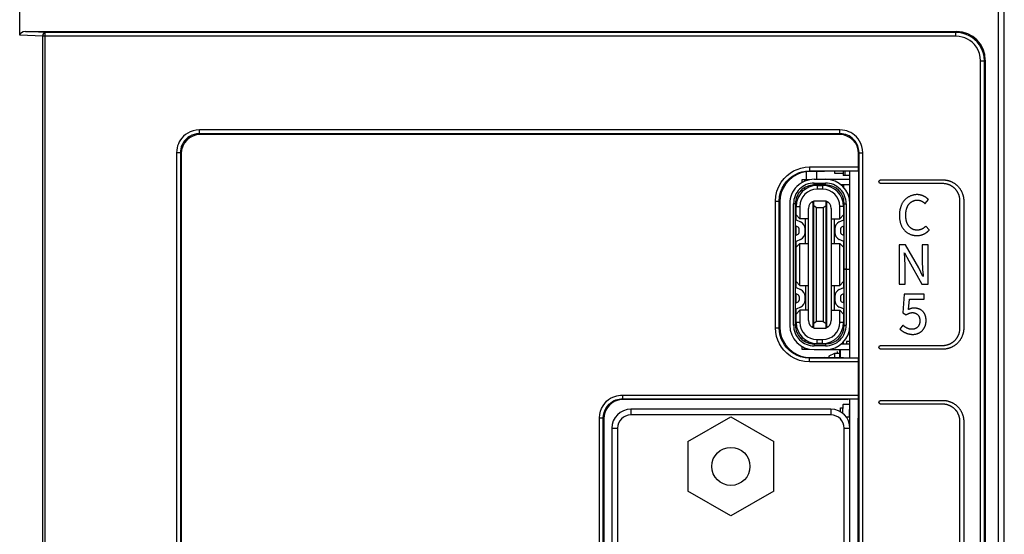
# Model space of a CAD drawing. Header units: millimetres. Extents: x -245 to 2192, y -983 to -162.
# Tile 33 of 49: x 1403 to 1455, y -440 to -413. Entities that reach past the tile are written whole.
import ezdxf

# ---------------------------------------------------------------- set-up
doc = ezdxf.new("R2010")
doc.units = ezdxf.units.MM
doc.header["$LTSCALE"] = 30.734
doc.layers.get('0').update_dxf_attribs({"linetype": 'CONTINUOUS'})

msp = doc.modelspace()

# ---------------------------------------------------------------- linework, layer by layer
at = {"color": 7, "linetype": 'Continuous'}
for p, q in [((1454.595, -551.353), (1454.595, -381.353)), ((1454.895, -551.053), (1454.895, -381.653)), ((1403.219, -413.496), (1403.219, -411.861)), ((1404.564, -413.346), (1403.53, -413.303)), ((1403.53, -413.303), (1452.397, -413.303)), ((1404.564, -514.388), (1404.564, -413.346)), ((1452.355, -413.346), (1404.564, -413.346)), ((1452.355, -413.346), (1452.397, -413.303)), ((1452.355, -413.546), (1452.355, -413.346)), ((1404.441, -413.546), (1403.219, -413.496)), ((1404.441, -514.388), (1404.441, -413.546)), ((1452.355, -413.546), (1404.441, -413.546)), ((1453.653, -550.569), (1453.653, -414.844)), ((1453.653, -414.844), (1453.853, -414.844)), ((1453.853, -414.844), (1453.895, -414.801)), ((1453.853, -550.564), (1453.853, -414.844)), ((1453.895, -414.801), (1453.895, -550.612)), ((1412.651, -418.661), (1412.651, -418.461)), ((1446.27, -418.461), (1412.651, -418.461)), ((1446.27, -418.661), (1446.27, -418.461)), ((1412.651, -418.661), (1412.694, -418.703)), ((1446.27, -418.661), (1412.651, -418.661)), ((1446.248, -418.703), (1412.694, -418.703)), ((1446.27, -418.661), (1446.248, -418.703)), ((1411.453, -419.66), (1411.453, -550.569)), ((1411.653, -419.66), (1411.453, -419.66)), ((1411.653, -419.66), (1411.653, -550.564)), ((1411.653, -419.66), (1411.695, -419.702)), ((1411.695, -419.702), (1411.695, -550.612)), ((1447.269, -419.661), (1447.247, -419.703)), ((1447.247, -420.407), (1447.247, -419.703)), ((1447.269, -525.273), (1447.269, -419.661)), ((1447.269, -419.661), (1447.468, -419.661)), ((1447.468, -525.273), (1447.468, -419.661)), ((1444.679, -420.407), (1444.679, -420.607)), ((1444.679, -420.407), (1447.247, -420.407)), ((1444.679, -420.607), (1447.242, -420.607)), ((1444.712, -420.639), (1444.679, -420.607)), ((1445.461, -420.639), (1444.712, -420.639)), ((1445.045, -420.639), (1445.045, -421.052)), ((1445.461, -420.639), (1445.461, -420.615)), ((1445.995, -420.744), (1445.995, -420.615)), ((1446.445, -420.615), (1446.445, -420.848)), ((1446.545, -420.848), (1446.545, -420.615)), ((1446.795, -425.772), (1446.795, -420.615)), ((1447.234, -420.614), (1447.234, -430.429)), ((1444.27, -421.077), (1444.27, -421.231)), ((1444.663, -421.077), (1444.27, -421.077)), ((1444.42, -421.152), (1444.42, -421.077)), ((1444.495, -420.657), (1444.495, -421.077)), ((1444.915, -421.052), (1446.795, -421.052)), ((1446.445, -420.744), (1445.995, -420.744)), ((1446.795, -420.848), (1446.445, -420.848)), ((1448.417, -421.078), (1451.667, -421.078)), ((1444.27, -421.588), (1444.27, -421.722)), ((1444.42, -421.59), (1444.42, -421.491)), ((1444.915, -421.352), (1444.915, -421.252)), ((1444.915, -421.252), (1445.515, -421.252)), ((1445.515, -421.352), (1444.915, -421.352)), ((1445.07, -421.377), (1445.07, -421.577)), ((1445.07, -421.377), (1445.36, -421.377)), ((1445.36, -421.577), (1445.07, -421.577)), ((1445.36, -421.377), (1445.36, -421.577)), ((1445.515, -421.352), (1445.515, -421.252)), ((1445.715, -421.377), (1445.515, -421.377)), ((1446.795, -421.352), (1446.332, -421.352)), ((1446.367, -421.377), (1446.46, -421.377)), ((1446.46, -421.377), (1446.46, -421.469)), ((1451.667, -421.278), (1448.417, -421.278)), ((1444.89, -428.867), (1444.89, -422.177)), ((1444.89, -422.177), (1445.54, -422.177)), ((1445.54, -428.867), (1445.54, -422.177)), ((1446.77, -421.922), (1446.728, -421.922)), ((1446.77, -421.922), (1446.77, -422.08)), ((1450.738, -422.328), (1450.915, -422.119)), ((1452.567, -428.869), (1452.567, -422.178)), ((1452.767, -422.178), (1452.767, -428.869)), ((1442.88, -428.838), (1442.88, -422.206)), ((1442.88, -422.206), (1443.08, -422.206)), ((1443.08, -428.838), (1443.08, -422.206)), ((1443.113, -422.239), (1443.08, -422.206)), ((1443.113, -422.239), (1443.113, -428.805)), ((1443.635, -422.332), (1443.635, -428.712)), ((1443.835, -428.712), (1443.835, -422.332)), ((1443.935, -422.332), (1443.835, -422.332)), ((1443.935, -428.712), (1443.935, -422.332)), ((1443.97, -422.522), (1443.935, -422.522)), ((1443.97, -423.185), (1443.97, -422.477)), ((1443.97, -422.477), (1444.17, -422.477)), ((1444.17, -422.477), (1444.17, -423.122)), ((1444.615, -428.467), (1444.615, -422.577)), ((1444.865, -422.302), (1444.802, -422.239)), ((1444.865, -428.742), (1444.865, -422.302)), ((1444.89, -422.642), (1444.865, -422.642)), ((1444.89, -422.427), (1445.04, -422.527)), ((1445.04, -428.517), (1445.04, -422.527)), ((1445.04, -422.527), (1445.39, -422.527)), ((1445.39, -422.527), (1445.54, -422.427)), ((1445.39, -422.527), (1445.39, -428.517)), ((1445.54, -422.642), (1445.565, -422.642)), ((1445.628, -422.239), (1445.565, -422.302)), ((1445.565, -422.302), (1445.565, -428.742)), ((1445.815, -422.577), (1445.815, -428.467)), ((1446.26, -423.122), (1446.26, -422.477)), ((1446.46, -422.477), (1446.26, -422.477)), ((1446.46, -422.477), (1446.46, -423.185)), ((1446.495, -425.767), (1446.495, -422.332)), ((1446.495, -422.332), (1446.595, -422.332)), ((1446.595, -422.332), (1446.595, -425.767)), ((1443.935, -422.822), (1443.97, -422.822)), ((1443.965, -423.185), (1444.198, -423.289)), ((1444.17, -423.122), (1443.97, -422.922)), ((1444.615, -423.122), (1444.17, -423.122)), ((1444.465, -424.422), (1444.465, -423.122)), ((1444.89, -422.902), (1444.865, -422.902)), ((1445.54, -422.902), (1445.565, -422.902)), ((1445.815, -423.122), (1446.26, -423.122)), ((1445.965, -423.122), (1445.965, -424.422)), ((1446.233, -423.289), (1446.465, -423.185)), ((1446.26, -423.122), (1446.46, -422.922)), ((1444.076, -423.563), (1443.935, -423.5)), ((1443.97, -423.994), (1443.97, -423.5)), ((1444.135, -423.84), (1444.135, -423.654)), ((1444.435, -423.84), (1444.435, -423.654)), ((1445.995, -423.654), (1445.995, -423.84)), ((1446.295, -423.654), (1446.295, -423.84)), ((1446.495, -423.5), (1446.354, -423.563)), ((1446.46, -423.5), (1446.46, -423.994)), ((1450.958, -423.711), (1450.783, -423.505)), ((1443.935, -423.994), (1444.076, -423.931)), ((1444.198, -424.205), (1443.965, -424.309)), ((1444.89, -424.142), (1444.865, -424.142)), ((1445.565, -424.142), (1445.54, -424.142)), ((1446.465, -424.309), (1446.233, -424.205)), ((1446.354, -423.931), (1446.495, -423.994)), ((1443.97, -426.736), (1443.97, -424.309)), ((1443.97, -424.622), (1444.17, -424.422)), ((1444.17, -426.622), (1444.17, -424.422)), ((1444.17, -424.422), (1444.615, -424.422)), ((1444.89, -424.402), (1444.865, -424.402)), ((1444.89, -424.642), (1444.865, -424.642)), ((1445.54, -424.402), (1445.565, -424.402)), ((1445.54, -424.642), (1445.565, -424.642)), ((1445.815, -424.422), (1446.26, -424.422)), ((1446.26, -426.622), (1446.26, -424.422)), ((1446.26, -424.422), (1446.46, -424.622)), ((1446.46, -424.309), (1446.46, -426.734)), ((1446.46, -424.772), (1446.495, -424.772)), ((1449.377, -424.487), (1449.377, -426.564)), ((1449.713, -424.487), (1449.377, -424.487)), ((1450.402, -425.706), (1449.713, -424.487)), ((1450.591, -424.487), (1450.591, -425.455)), ((1450.901, -424.487), (1450.591, -424.487)), ((1450.901, -426.564), (1450.901, -424.487)), ((1444.89, -424.902), (1444.865, -424.902)), ((1444.89, -425.142), (1444.865, -425.142)), ((1445.54, -424.902), (1445.565, -424.902)), ((1445.54, -425.142), (1445.565, -425.142)), ((1446.495, -425.072), (1446.46, -425.072)), ((1449.649, -424.944), (1449.645, -424.904)), ((1449.669, -425.184), (1449.649, -424.944)), ((1449.66, -424.904), (1449.877, -425.339)), ((1444.89, -425.402), (1444.865, -425.402)), ((1444.89, -425.642), (1444.865, -425.642)), ((1445.54, -425.402), (1445.565, -425.402)), ((1445.54, -425.642), (1445.565, -425.642)), ((1446.495, -425.767), (1446.795, -425.767)), ((1446.495, -428.712), (1446.495, -425.777)), ((1446.595, -425.777), (1446.495, -425.777)), ((1446.595, -425.777), (1446.595, -428.712)), ((1446.795, -430.429), (1446.795, -425.777)), ((1449.688, -426.564), (1449.688, -425.584)), ((1449.877, -425.339), (1450.565, -426.564)), ((1450.619, -426.146), (1450.402, -425.706)), ((1444.89, -425.902), (1444.865, -425.902)), ((1444.865, -426.142), (1444.89, -426.142)), ((1445.54, -425.902), (1445.565, -425.902)), ((1445.54, -426.142), (1445.565, -426.142)), ((1446.46, -425.972), (1446.495, -425.972)), ((1446.46, -426.272), (1446.495, -426.272)), ((1450.613, -425.902), (1450.63, -426.105)), ((1450.63, -426.105), (1450.633, -426.146)), ((1443.965, -426.736), (1444.198, -426.84)), ((1443.97, -426.422), (1444.17, -426.622)), ((1444.17, -426.622), (1444.615, -426.622)), ((1444.465, -426.622), (1444.465, -427.922)), ((1444.865, -426.402), (1444.89, -426.402)), ((1444.865, -426.642), (1444.89, -426.642)), ((1445.54, -426.402), (1445.565, -426.402)), ((1445.54, -426.642), (1445.565, -426.642)), ((1445.815, -426.622), (1446.26, -426.622)), ((1445.965, -426.622), (1445.965, -427.922)), ((1446.233, -426.838), (1446.465, -426.734)), ((1446.46, -426.422), (1446.26, -426.622)), ((1449.377, -426.564), (1449.688, -426.564)), ((1450.565, -426.564), (1450.901, -426.564)), ((1444.076, -427.114), (1443.935, -427.051)), ((1443.97, -427.545), (1443.97, -427.051)), ((1444.135, -427.205), (1444.135, -427.391)), ((1444.435, -427.391), (1444.435, -427.205)), ((1444.865, -426.902), (1444.89, -426.902)), ((1445.54, -426.902), (1445.565, -426.902)), ((1445.995, -427.203), (1445.995, -427.389)), ((1446.295, -427.203), (1446.295, -427.389)), ((1446.495, -427.049), (1446.354, -427.112)), ((1446.46, -427.049), (1446.46, -427.543)), ((1449.64, -427.077), (1449.578, -428.062)), ((1450.692, -427.077), (1449.64, -427.077)), ((1449.874, -427.884), (1449.922, -427.35)), ((1449.922, -427.35), (1450.692, -427.35)), ((1450.692, -427.35), (1450.692, -427.077)), ((1443.935, -427.545), (1444.076, -427.482)), ((1444.198, -427.756), (1443.965, -427.86)), ((1443.97, -428.567), (1443.97, -427.86)), ((1446.465, -427.858), (1446.233, -427.754)), ((1446.354, -427.48), (1446.495, -427.543)), ((1446.46, -427.858), (1446.46, -428.567)), ((1443.97, -428.222), (1443.935, -428.222)), ((1443.97, -428.122), (1444.17, -427.922)), ((1444.17, -427.922), (1444.17, -428.567)), ((1444.615, -427.922), (1444.17, -427.922)), ((1444.865, -428.142), (1444.89, -428.142)), ((1445.54, -428.142), (1445.565, -428.142)), ((1445.815, -427.922), (1446.26, -427.922)), ((1446.26, -428.567), (1446.26, -427.922)), ((1446.26, -427.922), (1446.46, -428.122)), ((1449.578, -428.062), (1449.736, -428.166)), ((1442.88, -428.838), (1443.08, -428.838)), ((1443.113, -428.805), (1443.08, -428.838)), ((1443.935, -428.712), (1443.835, -428.712)), ((1443.97, -428.522), (1443.935, -428.522)), ((1444.17, -428.567), (1443.97, -428.567)), ((1444.865, -428.742), (1444.802, -428.805)), ((1444.865, -428.402), (1444.89, -428.402)), ((1445.04, -428.517), (1444.89, -428.617)), ((1444.89, -428.867), (1445.54, -428.867)), ((1445.39, -428.517), (1445.04, -428.517)), ((1445.39, -428.517), (1445.54, -428.617)), ((1445.54, -428.402), (1445.565, -428.402)), ((1445.565, -428.742), (1445.628, -428.805)), ((1446.46, -428.567), (1446.26, -428.567)), ((1446.495, -428.712), (1446.595, -428.712)), ((1449.566, -428.702), (1449.411, -428.914)), ((1444.27, -429.322), (1444.27, -429.444)), ((1446.728, -429.122), (1446.77, -429.122)), ((1446.77, -428.964), (1446.77, -429.122)), ((1444.27, -429.813), (1444.27, -429.967)), ((1444.42, -429.454), (1444.42, -429.553)), ((1444.42, -429.892), (1444.42, -429.967)), ((1444.915, -429.692), (1444.915, -429.792)), ((1444.915, -429.692), (1445.515, -429.692)), ((1445.515, -429.792), (1444.915, -429.792)), ((1445.07, -429.667), (1445.07, -429.467)), ((1445.07, -429.467), (1445.36, -429.467)), ((1445.36, -429.667), (1445.07, -429.667)), ((1445.36, -429.667), (1445.36, -429.467)), ((1445.515, -429.667), (1445.715, -429.667)), ((1445.515, -429.692), (1445.515, -429.792)), ((1446.332, -429.692), (1446.795, -429.692)), ((1446.46, -429.667), (1446.367, -429.667)), ((1446.46, -429.667), (1446.46, -429.575)), ((1446.618, -429.565), (1446.618, -429.667)), ((1446.795, -429.565), (1446.618, -429.565)), ((1448.417, -429.769), (1451.667, -429.769)), ((1444.27, -429.967), (1444.663, -429.967)), ((1444.712, -430.404), (1444.679, -430.437)), ((1444.679, -430.637), (1444.679, -430.437)), ((1447.242, -430.437), (1444.679, -430.437)), ((1444.712, -430.404), (1445.461, -430.404)), ((1444.915, -429.992), (1446.795, -429.992)), ((1446.46, -430.429), (1445.461, -430.404)), ((1445.985, -430.185), (1445.685, -430.335)), ((1445.685, -430.335), (1445.685, -430.41)), ((1445.985, -430.185), (1445.985, -430.418)), ((1446.245, -430.185), (1445.985, -430.185)), ((1446.118, -430.085), (1446.118, -430.185)), ((1446.245, -429.992), (1446.245, -430.424)), ((1446.295, -430.429), (1446.295, -429.992)), ((1451.667, -429.969), (1448.417, -429.969)), ((1447.247, -430.637), (1444.679, -430.637)), ((1447.247, -432.373), (1447.247, -430.637)), ((1434.85, -432.373), (1434.85, -432.573)), ((1434.85, -432.373), (1447.247, -432.373)), ((1434.85, -432.573), (1447.242, -432.573)), ((1434.882, -432.605), (1434.85, -432.573)), ((1446.673, -432.605), (1434.882, -432.605)), ((1446.42, -432.895), (1446.42, -433.075)), ((1446.775, -432.875), (1446.44, -432.875)), ((1446.673, -432.605), (1446.695, -432.593)), ((1447.221, -432.593), (1446.695, -432.593)), ((1446.795, -434.118), (1446.795, -432.593)), ((1447.242, -432.573), (1447.221, -432.593)), ((1447.221, -432.593), (1447.221, -433.593)), ((1448.417, -432.653), (1451.667, -432.653)), ((1451.667, -432.853), (1448.417, -432.853)), ((1435.295, -433.118), (1435.295, -433.418)), ((1445.795, -433.118), (1435.295, -433.118)), ((1445.795, -433.418), (1435.295, -433.418)), ((1438.293, -434.818), (1440.545, -433.518)), ((1440.545, -433.518), (1442.797, -434.818)), ((1445.795, -433.118), (1445.795, -433.418)), ((1446.295, -433.257), (1446.295, -433.048)), ((1446.295, -433.048), (1446.395, -433.048)), ((1446.395, -433.095), (1446.395, -433.323)), ((1446.593, -433.522), (1446.795, -433.522)), ((1446.77, -433.522), (1446.77, -433.125)), ((1433.65, -485.703), (1433.65, -433.573)), ((1433.65, -433.573), (1433.85, -433.573)), ((1433.85, -485.703), (1433.85, -433.573)), ((1433.883, -433.605), (1433.85, -433.573)), ((1433.883, -433.605), (1433.883, -485.671)), ((1447.208, -433.593), (1447.208, -486.67)), ((1447.221, -433.593), (1447.208, -433.593)), ((1452.567, -519.385), (1452.567, -433.753)), ((1452.767, -433.753), (1452.767, -519.385)), ((1434.295, -434.118), (1434.295, -485.158)), ((1434.295, -434.118), (1434.595, -434.118)), ((1434.595, -434.118), (1434.595, -485.158)), ((1446.495, -485.158), (1446.495, -434.118)), ((1446.495, -434.118), (1446.795, -434.118)), ((1446.795, -485.158), (1446.795, -434.118)), ((1438.293, -434.818), (1438.293, -437.418)), ((1442.797, -437.418), (1442.797, -434.818)), ((1440.545, -438.718), (1438.293, -437.418)), ((1442.797, -437.418), (1440.545, -438.718))]:
    msp.add_line(p, q, dxfattribs=at)
for points in [[(1404.441, -413.546), (1404.446, -413.496), (1404.458, -413.448), (1404.478, -413.408), (1404.503, -413.375), (1404.533, -413.355), (1404.564, -413.346)], [(1453.853, -414.844), (1453.835, -414.612), (1453.783, -414.392), (1453.701, -414.187), (1453.595, -414.004), (1453.473, -413.847), (1453.339, -413.715), (1453.201, -413.608), (1453.055, -413.52), (1452.901, -413.449), (1452.735, -413.395), (1452.552, -413.359), (1452.355, -413.346)], [(1453.653, -414.844), (1453.636, -414.641), (1453.593, -414.452), (1453.521, -414.275), (1453.43, -414.115), (1453.324, -413.98), (1453.208, -413.865), (1453.089, -413.772), (1452.962, -413.696), (1452.829, -413.634), (1452.685, -413.588), (1452.526, -413.559), (1452.355, -413.546)], [(1412.651, -418.461), (1412.477, -418.476), (1412.317, -418.509), (1412.17, -418.562), (1412.037, -418.63), (1411.92, -418.71), (1411.818, -418.798), (1411.731, -418.892), (1411.657, -418.99), (1411.597, -419.089), (1411.548, -419.191), (1411.509, -419.296), (1411.479, -419.408), (1411.461, -419.53), (1411.453, -419.66)], [(1447.468, -419.661), (1447.454, -419.486), (1447.42, -419.324), (1447.367, -419.177), (1447.298, -419.044), (1447.218, -418.927), (1447.129, -418.825), (1447.035, -418.738), (1446.937, -418.664), (1446.838, -418.604), (1446.737, -418.556), (1446.631, -418.517), (1446.52, -418.488), (1446.399, -418.469), (1446.27, -418.461)], [(1412.651, -418.661), (1412.507, -418.671), (1412.372, -418.7), (1412.25, -418.745), (1412.139, -418.802), (1412.042, -418.868), (1411.956, -418.942), (1411.884, -419.02), (1411.823, -419.101), (1411.773, -419.184), (1411.732, -419.269), (1411.699, -419.357), (1411.675, -419.45), (1411.658, -419.552), (1411.653, -419.66)], [(1447.269, -419.661), (1447.258, -419.516), (1447.228, -419.38), (1447.184, -419.257), (1447.126, -419.147), (1447.06, -419.049), (1446.986, -418.964), (1446.907, -418.891), (1446.826, -418.83), (1446.744, -418.78), (1446.659, -418.74), (1446.571, -418.707), (1446.478, -418.683), (1446.377, -418.667), (1446.27, -418.661)], [(1442.88, -422.206), (1442.903, -421.93), (1442.962, -421.671), (1443.06, -421.424), (1443.187, -421.202), (1443.333, -421.013), (1443.493, -420.853), (1443.659, -420.723), (1443.835, -420.617), (1444.02, -420.531), (1444.22, -420.467), (1444.44, -420.425), (1444.679, -420.407)], [(1443.08, -422.206), (1443.099, -421.963), (1443.152, -421.73), (1443.239, -421.51), (1443.352, -421.313), (1443.483, -421.145), (1443.625, -421.003), (1443.773, -420.888), (1443.929, -420.794), (1444.093, -420.718), (1444.271, -420.66), (1444.468, -420.621), (1444.679, -420.607)], [(1444.712, -420.639), (1444.462, -420.659), (1444.217, -420.718), (1443.985, -420.814), (1443.77, -420.946), (1443.58, -421.109), (1443.417, -421.3), (1443.285, -421.516), (1443.189, -421.75), (1443.132, -421.992), (1443.113, -422.239)], [(1448.317, -421.178), (1448.318, -421.176), (1448.318, -421.173), (1448.318, -421.171), (1448.318, -421.168), (1448.319, -421.165), (1448.319, -421.163), (1448.32, -421.16), (1448.321, -421.157), (1448.322, -421.155), (1448.323, -421.152), (1448.324, -421.149), (1448.325, -421.147), (1448.326, -421.144), (1448.327, -421.142), (1448.328, -421.139), (1448.33, -421.137), (1448.331, -421.134), (1448.333, -421.132), (1448.335, -421.129), (1448.336, -421.127), (1448.338, -421.124), (1448.34, -421.122), (1448.342, -421.12), (1448.344, -421.117), (1448.346, -421.115), (1448.348, -421.113), (1448.35, -421.111), (1448.352, -421.109), (1448.354, -421.107), (1448.356, -421.105), (1448.359, -421.103), (1448.361, -421.101), (1448.363, -421.099), (1448.366, -421.097), (1448.368, -421.096), (1448.371, -421.094), (1448.373, -421.092), (1448.376, -421.091), (1448.378, -421.089), (1448.381, -421.088), (1448.383, -421.087), (1448.386, -421.086), (1448.388, -421.085), (1448.391, -421.084), (1448.394, -421.083), (1448.396, -421.082), (1448.399, -421.081), (1448.402, -421.08), (1448.404, -421.08), (1448.407, -421.079), (1448.41, -421.079), (1448.412, -421.079), (1448.415, -421.079), (1448.417, -421.078)], [(1451.667, -421.078), (1451.692, -421.079), (1451.717, -421.08), (1451.742, -421.081), (1451.767, -421.084), (1451.792, -421.086), (1451.817, -421.09), (1451.842, -421.094), (1451.867, -421.099), (1451.892, -421.104), (1451.917, -421.11), (1451.941, -421.116), (1451.966, -421.123), (1451.99, -421.13), (1452.015, -421.138), (1452.039, -421.147), (1452.063, -421.156), (1452.087, -421.166), (1452.11, -421.176), (1452.134, -421.186), (1452.157, -421.197), (1452.18, -421.209), (1452.202, -421.221), (1452.225, -421.234), (1452.247, -421.247), (1452.268, -421.26), (1452.29, -421.274), (1452.31, -421.289), (1452.331, -421.304), (1452.351, -421.319), (1452.371, -421.335), (1452.39, -421.351), (1452.409, -421.367), (1452.427, -421.384), (1452.445, -421.401)], [(1448.417, -421.278), (1448.415, -421.278), (1448.412, -421.278), (1448.41, -421.278), (1448.407, -421.278), (1448.404, -421.277), (1448.402, -421.277), (1448.399, -421.276), (1448.396, -421.275), (1448.394, -421.274), (1448.391, -421.273), (1448.388, -421.272), (1448.386, -421.271), (1448.383, -421.27), (1448.381, -421.269), (1448.378, -421.268), (1448.376, -421.266), (1448.373, -421.265), (1448.371, -421.263), (1448.368, -421.261), (1448.366, -421.26), (1448.363, -421.258), (1448.361, -421.256), (1448.359, -421.254), (1448.356, -421.252), (1448.354, -421.25), (1448.352, -421.248), (1448.35, -421.246), (1448.348, -421.244), (1448.346, -421.242), (1448.344, -421.24), (1448.342, -421.237), (1448.34, -421.235), (1448.338, -421.233), (1448.336, -421.23), (1448.335, -421.228), (1448.333, -421.225), (1448.331, -421.223), (1448.33, -421.22), (1448.328, -421.218), (1448.327, -421.215), (1448.326, -421.213), (1448.325, -421.21), (1448.324, -421.208), (1448.323, -421.205), (1448.322, -421.202), (1448.321, -421.2), (1448.32, -421.197), (1448.319, -421.194), (1448.319, -421.192), (1448.318, -421.189), (1448.318, -421.186), (1448.318, -421.184), (1448.318, -421.181), (1448.317, -421.178)], [(1452.303, -421.543), (1452.289, -421.529), (1452.274, -421.515), (1452.258, -421.501), (1452.243, -421.488), (1452.227, -421.475), (1452.21, -421.463), (1452.193, -421.451), (1452.176, -421.439), (1452.159, -421.427), (1452.141, -421.416), (1452.123, -421.406), (1452.105, -421.395), (1452.087, -421.385), (1452.068, -421.376), (1452.049, -421.367), (1452.03, -421.358), (1452.011, -421.35), (1451.991, -421.342), (1451.971, -421.334), (1451.952, -421.327), (1451.932, -421.321), (1451.912, -421.315), (1451.892, -421.309), (1451.871, -421.304), (1451.851, -421.299), (1451.831, -421.295), (1451.81, -421.291), (1451.79, -421.288), (1451.769, -421.285), (1451.749, -421.283), (1451.728, -421.281), (1451.708, -421.28), (1451.688, -421.279), (1451.667, -421.278)], [(1452.567, -422.178), (1452.567, -422.158), (1452.566, -422.138), (1452.565, -422.117), (1452.563, -422.097), (1452.561, -422.077), (1452.558, -422.056), (1452.555, -422.036), (1452.551, -422.015), (1452.547, -421.995), (1452.542, -421.975), (1452.537, -421.954), (1452.531, -421.934), (1452.525, -421.914), (1452.519, -421.894), (1452.511, -421.875), (1452.504, -421.855), (1452.496, -421.835), (1452.488, -421.816), (1452.479, -421.797), (1452.47, -421.778), (1452.461, -421.759), (1452.451, -421.741), (1452.44, -421.723), (1452.43, -421.705), (1452.419, -421.687), (1452.407, -421.67), (1452.395, -421.653), (1452.383, -421.636), (1452.371, -421.619), (1452.358, -421.603), (1452.345, -421.588), (1452.331, -421.572), (1452.317, -421.557), (1452.303, -421.543)], [(1452.445, -421.401), (1452.462, -421.419), (1452.479, -421.437), (1452.495, -421.456), (1452.511, -421.475), (1452.527, -421.495), (1452.542, -421.515), (1452.557, -421.536), (1452.572, -421.556), (1452.586, -421.578), (1452.599, -421.599), (1452.612, -421.621), (1452.625, -421.644), (1452.637, -421.666), (1452.649, -421.689), (1452.66, -421.712), (1452.67, -421.736), (1452.68, -421.759), (1452.69, -421.783), (1452.699, -421.807), (1452.708, -421.831), (1452.716, -421.856), (1452.723, -421.88), (1452.73, -421.905), (1452.736, -421.929), (1452.742, -421.954), (1452.747, -421.979), (1452.752, -422.004), (1452.756, -422.029), (1452.76, -422.054), (1452.762, -422.079), (1452.765, -422.104), (1452.766, -422.129), (1452.767, -422.154), (1452.767, -422.178)], [(1450.326, -421.857), (1450.297, -421.857), (1450.267, -421.859), (1450.238, -421.861), (1450.209, -421.865), (1450.18, -421.869), (1450.151, -421.875), (1450.122, -421.881), (1450.093, -421.889), (1450.064, -421.897), (1450.035, -421.906), (1450.007, -421.916), (1449.979, -421.927), (1449.952, -421.939), (1449.924, -421.952), (1449.897, -421.965), (1449.871, -421.98), (1449.845, -421.995), (1449.82, -422.011), (1449.795, -422.028), (1449.771, -422.046), (1449.747, -422.064), (1449.724, -422.083), (1449.702, -422.103), (1449.681, -422.123), (1449.66, -422.145), (1449.641, -422.167), (1449.622, -422.189), (1449.604, -422.213), (1449.586, -422.236), (1449.57, -422.261), (1449.554, -422.286), (1449.539, -422.311), (1449.525, -422.337), (1449.512, -422.364), (1449.499, -422.391), (1449.487, -422.418), (1449.476, -422.445), (1449.466, -422.473), (1449.456, -422.502), (1449.447, -422.53), (1449.439, -422.559), (1449.431, -422.588), (1449.424, -422.617), (1449.418, -422.646), (1449.412, -422.676), (1449.407, -422.705), (1449.403, -422.735), (1449.399, -422.764), (1449.396, -422.794), (1449.393, -422.823), (1449.391, -422.853), (1449.39, -422.882), (1449.389, -422.912), (1449.389, -422.941)], [(1449.724, -422.929), (1449.725, -422.909), (1449.725, -422.889), (1449.726, -422.869), (1449.727, -422.848), (1449.728, -422.828), (1449.729, -422.807), (1449.731, -422.787), (1449.733, -422.766), (1449.736, -422.746), (1449.739, -422.725), (1449.742, -422.705), (1449.746, -422.685), (1449.75, -422.664), (1449.755, -422.644), (1449.759, -422.624), (1449.765, -422.604), (1449.771, -422.585), (1449.777, -422.565), (1449.784, -422.546), (1449.791, -422.527), (1449.799, -422.508), (1449.807, -422.49), (1449.816, -422.471), (1449.825, -422.453), (1449.835, -422.436), (1449.846, -422.418), (1449.857, -422.401), (1449.868, -422.385), (1449.881, -422.368), (1449.893, -422.352), (1449.906, -422.338), (1449.919, -422.324), (1449.933, -422.311), (1449.947, -422.297), (1449.962, -422.285), (1449.977, -422.272), (1449.992, -422.26), (1450.008, -422.249), (1450.024, -422.238), (1450.04, -422.228), (1450.057, -422.218), (1450.074, -422.209), (1450.092, -422.2), (1450.109, -422.192), (1450.127, -422.184), (1450.145, -422.177), (1450.163, -422.17), (1450.182, -422.165), (1450.2, -422.159), (1450.219, -422.155), (1450.238, -422.151), (1450.256, -422.148), (1450.275, -422.145), (1450.294, -422.143), (1450.313, -422.142), (1450.331, -422.142)], [(1450.915, -422.119), (1450.903, -422.106), (1450.89, -422.093), (1450.876, -422.08), (1450.862, -422.067), (1450.848, -422.055), (1450.834, -422.043), (1450.819, -422.031), (1450.804, -422.02), (1450.788, -422.009), (1450.773, -421.998), (1450.757, -421.988), (1450.74, -421.977), (1450.724, -421.968), (1450.707, -421.958), (1450.69, -421.949), (1450.673, -421.941), (1450.655, -421.933), (1450.638, -421.925), (1450.62, -421.917), (1450.602, -421.91), (1450.584, -421.904), (1450.566, -421.897), (1450.548, -421.891), (1450.53, -421.886), (1450.511, -421.881), (1450.493, -421.877), (1450.474, -421.872), (1450.456, -421.869), (1450.437, -421.866), (1450.418, -421.863), (1450.4, -421.861), (1450.381, -421.859), (1450.363, -421.858), (1450.344, -421.857), (1450.326, -421.857)], [(1450.331, -422.142), (1450.343, -422.142), (1450.355, -422.143), (1450.368, -422.143), (1450.38, -422.145), (1450.392, -422.146), (1450.404, -422.148), (1450.416, -422.15), (1450.428, -422.153), (1450.44, -422.155), (1450.452, -422.158), (1450.464, -422.162), (1450.476, -422.165), (1450.488, -422.169), (1450.499, -422.173), (1450.511, -422.178), (1450.523, -422.182), (1450.534, -422.187), (1450.546, -422.192), (1450.557, -422.198), (1450.568, -422.203), (1450.579, -422.209), (1450.59, -422.215), (1450.601, -422.222), (1450.612, -422.228), (1450.623, -422.235), (1450.633, -422.242), (1450.644, -422.249), (1450.654, -422.256), (1450.664, -422.263), (1450.674, -422.271), (1450.683, -422.279), (1450.693, -422.287), (1450.702, -422.295), (1450.711, -422.303), (1450.72, -422.311), (1450.729, -422.32), (1450.738, -422.328)], [(1449.389, -422.941), (1449.389, -422.969), (1449.39, -422.998), (1449.391, -423.028), (1449.393, -423.057), (1449.395, -423.086), (1449.398, -423.115), (1449.402, -423.145), (1449.406, -423.174), (1449.411, -423.204), (1449.417, -423.233), (1449.423, -423.262), (1449.429, -423.291), (1449.437, -423.32), (1449.445, -423.348), (1449.454, -423.377), (1449.463, -423.405), (1449.473, -423.432), (1449.484, -423.46), (1449.496, -423.487), (1449.508, -423.514), (1449.521, -423.54), (1449.535, -423.566), (1449.55, -423.591), (1449.565, -423.616), (1449.581, -423.64), (1449.598, -423.663), (1449.616, -423.686), (1449.635, -423.709), (1449.654, -423.73), (1449.675, -423.751), (1449.696, -423.771), (1449.717, -423.791), (1449.74, -423.809), (1449.763, -423.827), (1449.787, -423.844), (1449.812, -423.861), (1449.837, -423.876), (1449.862, -423.891), (1449.889, -423.905), (1449.915, -423.918), (1449.942, -423.931), (1449.969, -423.942), (1449.997, -423.953), (1450.025, -423.963), (1450.053, -423.971), (1450.082, -423.979), (1450.11, -423.987), (1450.139, -423.993), (1450.168, -423.998), (1450.196, -424.002), (1450.225, -424.006), (1450.254, -424.008), (1450.283, -424.01), (1450.311, -424.01)], [(1450.323, -423.725), (1450.304, -423.725), (1450.285, -423.724), (1450.267, -423.722), (1450.248, -423.719), (1450.229, -423.716), (1450.21, -423.712), (1450.192, -423.707), (1450.173, -423.702), (1450.155, -423.696), (1450.137, -423.69), (1450.119, -423.682), (1450.101, -423.675), (1450.083, -423.666), (1450.066, -423.658), (1450.049, -423.648), (1450.032, -423.638), (1450.015, -423.628), (1449.999, -423.617), (1449.984, -423.605), (1449.968, -423.593), (1449.953, -423.581), (1449.939, -423.568), (1449.925, -423.555), (1449.911, -423.541), (1449.898, -423.527), (1449.886, -423.512), (1449.873, -423.496), (1449.861, -423.48), (1449.85, -423.463), (1449.839, -423.446), (1449.829, -423.428), (1449.819, -423.41), (1449.81, -423.392), (1449.801, -423.374), (1449.793, -423.355), (1449.786, -423.336), (1449.779, -423.316), (1449.773, -423.297), (1449.767, -423.277), (1449.761, -423.257), (1449.756, -423.237), (1449.752, -423.217), (1449.747, -423.197), (1449.744, -423.176), (1449.74, -423.156), (1449.737, -423.135), (1449.735, -423.114), (1449.732, -423.094), (1449.73, -423.073), (1449.729, -423.052), (1449.727, -423.032), (1449.726, -423.011), (1449.725, -422.99), (1449.725, -422.97), (1449.725, -422.95), (1449.724, -422.929)], [(1450.311, -424.01), (1450.331, -424.01), (1450.351, -424.009), (1450.371, -424.008), (1450.391, -424.006), (1450.411, -424.003), (1450.431, -424), (1450.451, -423.997), (1450.471, -423.993), (1450.491, -423.989), (1450.511, -423.984), (1450.53, -423.978), (1450.55, -423.972), (1450.57, -423.966), (1450.589, -423.959), (1450.608, -423.952), (1450.627, -423.944), (1450.646, -423.936), (1450.665, -423.928), (1450.684, -423.919), (1450.702, -423.91), (1450.721, -423.9), (1450.739, -423.89), (1450.756, -423.879), (1450.774, -423.868), (1450.791, -423.857), (1450.808, -423.845), (1450.825, -423.833), (1450.841, -423.821), (1450.857, -423.808), (1450.872, -423.795), (1450.888, -423.782), (1450.902, -423.768), (1450.917, -423.755), (1450.931, -423.74), (1450.945, -423.726), (1450.958, -423.711)], [(1450.783, -423.505), (1450.774, -423.515), (1450.764, -423.525), (1450.754, -423.534), (1450.745, -423.543), (1450.734, -423.553), (1450.724, -423.562), (1450.714, -423.571), (1450.703, -423.579), (1450.692, -423.588), (1450.681, -423.596), (1450.669, -423.605), (1450.658, -423.613), (1450.646, -423.62), (1450.635, -423.628), (1450.623, -423.635), (1450.611, -423.642), (1450.598, -423.649), (1450.586, -423.656), (1450.573, -423.662), (1450.561, -423.668), (1450.548, -423.674), (1450.535, -423.679), (1450.522, -423.685), (1450.51, -423.69), (1450.496, -423.694), (1450.483, -423.699), (1450.47, -423.703), (1450.457, -423.707), (1450.444, -423.71), (1450.43, -423.713), (1450.417, -423.716), (1450.403, -423.718), (1450.39, -423.72), (1450.377, -423.722), (1450.363, -423.723), (1450.35, -423.724), (1450.336, -423.725), (1450.323, -423.725)], [(1449.688, -425.584), (1449.688, -425.544), (1449.687, -425.504), (1449.686, -425.464), (1449.684, -425.424), (1449.682, -425.384), (1449.68, -425.344), (1449.678, -425.304), (1449.675, -425.264), (1449.669, -425.184)], [(1450.591, -425.455), (1450.591, -425.495), (1450.592, -425.536), (1450.593, -425.577), (1450.595, -425.617), (1450.596, -425.658), (1450.599, -425.699), (1450.601, -425.74), (1450.604, -425.78), (1450.607, -425.821), (1450.613, -425.902)], [(1450.159, -427.81), (1450.148, -427.811), (1450.137, -427.811), (1450.126, -427.812), (1450.115, -427.812), (1450.104, -427.813), (1450.094, -427.815), (1450.083, -427.816), (1450.072, -427.818), (1450.061, -427.82), (1450.05, -427.822), (1450.039, -427.824), (1450.029, -427.826), (1450.018, -427.829), (1450.007, -427.832), (1449.996, -427.835), (1449.986, -427.838), (1449.975, -427.841), (1449.965, -427.845), (1449.954, -427.849), (1449.944, -427.852), (1449.934, -427.856), (1449.924, -427.861), (1449.914, -427.865), (1449.904, -427.87), (1449.894, -427.874), (1449.884, -427.879), (1449.874, -427.884)], [(1450.791, -428.471), (1450.791, -428.453), (1450.791, -428.435), (1450.79, -428.417), (1450.788, -428.399), (1450.787, -428.381), (1450.784, -428.362), (1450.782, -428.344), (1450.779, -428.326), (1450.776, -428.308), (1450.772, -428.289), (1450.768, -428.271), (1450.763, -428.253), (1450.758, -428.235), (1450.753, -428.218), (1450.747, -428.2), (1450.741, -428.183), (1450.734, -428.166), (1450.727, -428.149), (1450.719, -428.132), (1450.711, -428.115), (1450.703, -428.099), (1450.694, -428.083), (1450.684, -428.068), (1450.675, -428.053), (1450.664, -428.038), (1450.653, -428.024), (1450.642, -428.01), (1450.63, -427.996), (1450.618, -427.983), (1450.605, -427.97), (1450.592, -427.958), (1450.579, -427.947), (1450.565, -427.936), (1450.551, -427.925), (1450.536, -427.915), (1450.521, -427.906), (1450.505, -427.897), (1450.49, -427.888), (1450.474, -427.88), (1450.457, -427.872), (1450.441, -427.865), (1450.424, -427.859), (1450.407, -427.852), (1450.39, -427.846), (1450.372, -427.841), (1450.355, -427.836), (1450.337, -427.832), (1450.319, -427.828), (1450.302, -427.824), (1450.284, -427.821), (1450.266, -427.818), (1450.248, -427.816), (1450.23, -427.814), (1450.212, -427.812), (1450.194, -427.811), (1450.177, -427.811), (1450.159, -427.81)], [(1449.736, -428.166), (1449.745, -428.16), (1449.753, -428.155), (1449.762, -428.149), (1449.771, -428.144), (1449.78, -428.139), (1449.79, -428.133), (1449.799, -428.128), (1449.808, -428.123), (1449.818, -428.118), (1449.827, -428.113), (1449.837, -428.108), (1449.846, -428.104), (1449.856, -428.099), (1449.866, -428.095), (1449.875, -428.091), (1449.885, -428.087), (1449.895, -428.083), (1449.905, -428.079), (1449.915, -428.075), (1449.925, -428.072), (1449.935, -428.069), (1449.945, -428.066), (1449.955, -428.063), (1449.966, -428.061), (1449.976, -428.058), (1449.986, -428.056), (1449.996, -428.054), (1450.007, -428.052), (1450.017, -428.051), (1450.027, -428.05), (1450.038, -428.049), (1450.048, -428.048), (1450.058, -428.048), (1450.069, -428.048)], [(1450.069, -428.048), (1450.08, -428.048), (1450.092, -428.048), (1450.103, -428.049), (1450.115, -428.05), (1450.126, -428.052), (1450.138, -428.053), (1450.15, -428.055), (1450.161, -428.058), (1450.173, -428.06), (1450.184, -428.063), (1450.196, -428.067), (1450.207, -428.07), (1450.218, -428.074), (1450.229, -428.078), (1450.24, -428.083), (1450.251, -428.088), (1450.262, -428.093), (1450.272, -428.098), (1450.282, -428.104), (1450.292, -428.11), (1450.302, -428.117), (1450.312, -428.123), (1450.321, -428.13), (1450.33, -428.138), (1450.339, -428.145), (1450.347, -428.153), (1450.355, -428.161), (1450.363, -428.17), (1450.371, -428.179), (1450.378, -428.188), (1450.385, -428.198), (1450.392, -428.207), (1450.398, -428.217), (1450.404, -428.228), (1450.41, -428.238), (1450.415, -428.249), (1450.42, -428.259), (1450.425, -428.27), (1450.429, -428.282), (1450.433, -428.293), (1450.437, -428.304), (1450.441, -428.316), (1450.444, -428.328), (1450.447, -428.339), (1450.45, -428.351), (1450.452, -428.363), (1450.455, -428.375), (1450.457, -428.387), (1450.458, -428.399), (1450.46, -428.411), (1450.461, -428.423), (1450.462, -428.435), (1450.463, -428.447), (1450.463, -428.459), (1450.464, -428.47), (1450.464, -428.482)], [(1444.679, -430.637), (1444.403, -430.614), (1444.144, -430.555), (1443.897, -430.457), (1443.675, -430.331), (1443.486, -430.184), (1443.326, -430.024), (1443.196, -429.858), (1443.09, -429.682), (1443.004, -429.497), (1442.94, -429.297), (1442.898, -429.077), (1442.88, -428.838)], [(1444.679, -430.437), (1444.436, -430.419), (1444.203, -430.365), (1443.984, -430.278), (1443.786, -430.165), (1443.618, -430.034), (1443.476, -429.892), (1443.361, -429.744), (1443.267, -429.588), (1443.191, -429.424), (1443.133, -429.246), (1443.094, -429.049), (1443.08, -428.838)], [(1443.113, -428.805), (1443.132, -429.055), (1443.191, -429.3), (1443.287, -429.532), (1443.419, -429.747), (1443.582, -429.938), (1443.774, -430.101), (1443.989, -430.232), (1444.223, -430.328), (1444.465, -430.385), (1444.712, -430.404)], [(1450.052, -428.925), (1450.037, -428.925), (1450.023, -428.924), (1450.008, -428.923), (1449.994, -428.922), (1449.98, -428.92), (1449.965, -428.918), (1449.951, -428.915), (1449.936, -428.912), (1449.922, -428.909), (1449.908, -428.905), (1449.894, -428.901), (1449.879, -428.897), (1449.865, -428.892), (1449.851, -428.887), (1449.837, -428.882), (1449.824, -428.876), (1449.81, -428.87), (1449.796, -428.864), (1449.783, -428.858), (1449.769, -428.851), (1449.756, -428.844), (1449.743, -428.837), (1449.73, -428.829), (1449.717, -428.821), (1449.704, -428.813), (1449.692, -428.805), (1449.679, -428.797), (1449.667, -428.788), (1449.655, -428.779), (1449.643, -428.77), (1449.632, -428.761), (1449.62, -428.752), (1449.609, -428.742), (1449.598, -428.732), (1449.587, -428.722), (1449.577, -428.712), (1449.566, -428.702)], [(1450.464, -428.482), (1450.464, -428.495), (1450.463, -428.507), (1450.463, -428.52), (1450.462, -428.532), (1450.46, -428.545), (1450.459, -428.557), (1450.457, -428.57), (1450.455, -428.582), (1450.452, -428.595), (1450.45, -428.607), (1450.447, -428.62), (1450.443, -428.632), (1450.44, -428.645), (1450.436, -428.657), (1450.431, -428.669), (1450.427, -428.681), (1450.422, -428.692), (1450.416, -428.704), (1450.411, -428.715), (1450.405, -428.727), (1450.399, -428.738), (1450.392, -428.748), (1450.385, -428.759), (1450.378, -428.769), (1450.37, -428.779), (1450.363, -428.789), (1450.354, -428.798), (1450.346, -428.807), (1450.337, -428.816), (1450.328, -428.825), (1450.318, -428.833), (1450.309, -428.84), (1450.298, -428.848), (1450.288, -428.855), (1450.278, -428.862), (1450.267, -428.868), (1450.256, -428.874), (1450.245, -428.88), (1450.233, -428.885), (1450.222, -428.89), (1450.21, -428.895), (1450.198, -428.9), (1450.186, -428.904), (1450.174, -428.907), (1450.162, -428.911), (1450.15, -428.914), (1450.138, -428.916), (1450.126, -428.919), (1450.113, -428.921), (1450.101, -428.922), (1450.089, -428.924), (1450.076, -428.925), (1450.064, -428.925), (1450.052, -428.925)], [(1450.091, -429.191), (1450.112, -429.19), (1450.133, -429.189), (1450.154, -429.188), (1450.175, -429.186), (1450.196, -429.183), (1450.217, -429.18), (1450.238, -429.176), (1450.259, -429.171), (1450.28, -429.166), (1450.301, -429.16), (1450.321, -429.154), (1450.342, -429.147), (1450.362, -429.139), (1450.382, -429.131), (1450.401, -429.122), (1450.421, -429.113), (1450.44, -429.103), (1450.458, -429.093), (1450.477, -429.082), (1450.495, -429.07), (1450.512, -429.058), (1450.529, -429.045), (1450.546, -429.032), (1450.562, -429.018), (1450.578, -429.003), (1450.593, -428.988), (1450.607, -428.973), (1450.621, -428.957), (1450.634, -428.941), (1450.647, -428.925), (1450.659, -428.907), (1450.671, -428.89), (1450.682, -428.872), (1450.692, -428.854), (1450.702, -428.835), (1450.712, -428.816), (1450.721, -428.797), (1450.729, -428.778), (1450.737, -428.758), (1450.745, -428.738), (1450.752, -428.718), (1450.758, -428.698), (1450.764, -428.677), (1450.769, -428.657), (1450.774, -428.636), (1450.778, -428.616), (1450.781, -428.595), (1450.784, -428.574), (1450.787, -428.553), (1450.789, -428.533), (1450.79, -428.512), (1450.791, -428.491), (1450.791, -428.471)], [(1452.303, -429.504), (1452.317, -429.49), (1452.331, -429.475), (1452.345, -429.46), (1452.358, -429.444), (1452.371, -429.428), (1452.383, -429.411), (1452.395, -429.395), (1452.407, -429.378), (1452.419, -429.36), (1452.43, -429.343), (1452.44, -429.325), (1452.451, -429.306), (1452.46, -429.288), (1452.47, -429.269), (1452.479, -429.25), (1452.488, -429.231), (1452.496, -429.212), (1452.504, -429.192), (1452.511, -429.173), (1452.518, -429.153), (1452.525, -429.133), (1452.531, -429.113), (1452.537, -429.093), (1452.542, -429.073), (1452.547, -429.052), (1452.551, -429.032), (1452.555, -429.012), (1452.558, -428.991), (1452.561, -428.971), (1452.563, -428.95), (1452.565, -428.93), (1452.566, -428.91), (1452.567, -428.889), (1452.567, -428.869)], [(1452.767, -428.869), (1452.767, -428.894), (1452.766, -428.919), (1452.765, -428.943), (1452.762, -428.968), (1452.76, -428.993), (1452.756, -429.018), (1452.752, -429.043), (1452.747, -429.068), (1452.742, -429.093), (1452.736, -429.118), (1452.73, -429.143), (1452.723, -429.167), (1452.716, -429.192), (1452.708, -429.216), (1452.699, -429.24), (1452.69, -429.264), (1452.68, -429.288), (1452.67, -429.312), (1452.66, -429.335), (1452.648, -429.358), (1452.637, -429.381), (1452.625, -429.404), (1452.612, -429.426), (1452.599, -429.448), (1452.586, -429.47), (1452.572, -429.491), (1452.557, -429.512), (1452.542, -429.532), (1452.527, -429.552), (1452.511, -429.572), (1452.495, -429.591), (1452.479, -429.61), (1452.462, -429.628), (1452.444, -429.646)], [(1449.411, -428.914), (1449.427, -428.929), (1449.443, -428.944), (1449.459, -428.958), (1449.476, -428.972), (1449.494, -428.985), (1449.511, -428.998), (1449.529, -429.011), (1449.547, -429.023), (1449.566, -429.035), (1449.585, -429.047), (1449.604, -429.058), (1449.624, -429.069), (1449.644, -429.079), (1449.664, -429.089), (1449.684, -429.099), (1449.704, -429.108), (1449.725, -429.117), (1449.746, -429.125), (1449.767, -429.132), (1449.788, -429.14), (1449.809, -429.147), (1449.831, -429.153), (1449.852, -429.159), (1449.874, -429.164), (1449.895, -429.169), (1449.917, -429.174), (1449.939, -429.178), (1449.961, -429.181), (1449.983, -429.184), (1450.004, -429.186), (1450.026, -429.188), (1450.048, -429.19), (1450.07, -429.19), (1450.091, -429.191)], [(1448.317, -429.869), (1448.318, -429.866), (1448.318, -429.864), (1448.318, -429.861), (1448.318, -429.858), (1448.319, -429.856), (1448.319, -429.853), (1448.32, -429.85), (1448.321, -429.848), (1448.322, -429.845), (1448.323, -429.842), (1448.324, -429.84), (1448.325, -429.837), (1448.326, -429.835), (1448.327, -429.832), (1448.328, -429.83), (1448.33, -429.827), (1448.331, -429.824), (1448.333, -429.822), (1448.335, -429.82), (1448.336, -429.817), (1448.338, -429.815), (1448.34, -429.812), (1448.342, -429.81), (1448.344, -429.808), (1448.346, -429.806), (1448.348, -429.803), (1448.35, -429.801), (1448.352, -429.799), (1448.354, -429.797), (1448.356, -429.795), (1448.359, -429.793), (1448.361, -429.791), (1448.363, -429.789), (1448.366, -429.788), (1448.368, -429.786), (1448.371, -429.784), (1448.373, -429.783), (1448.376, -429.781), (1448.378, -429.78), (1448.381, -429.779), (1448.383, -429.777), (1448.386, -429.776), (1448.388, -429.775), (1448.391, -429.774), (1448.394, -429.773), (1448.396, -429.772), (1448.399, -429.771), (1448.402, -429.771), (1448.404, -429.77), (1448.407, -429.77), (1448.41, -429.769), (1448.412, -429.769), (1448.415, -429.769), (1448.417, -429.769)], [(1448.417, -429.969), (1448.415, -429.969), (1448.412, -429.969), (1448.41, -429.968), (1448.407, -429.968), (1448.404, -429.968), (1448.402, -429.967), (1448.399, -429.966), (1448.396, -429.966), (1448.394, -429.965), (1448.391, -429.964), (1448.388, -429.963), (1448.386, -429.962), (1448.383, -429.961), (1448.381, -429.959), (1448.378, -429.958), (1448.376, -429.956), (1448.373, -429.955), (1448.371, -429.953), (1448.368, -429.952), (1448.366, -429.95), (1448.363, -429.948), (1448.361, -429.947), (1448.359, -429.945), (1448.356, -429.943), (1448.354, -429.941), (1448.352, -429.939), (1448.35, -429.937), (1448.348, -429.934), (1448.346, -429.932), (1448.344, -429.93), (1448.342, -429.928), (1448.34, -429.925), (1448.338, -429.923), (1448.336, -429.921), (1448.335, -429.918), (1448.333, -429.916), (1448.331, -429.913), (1448.33, -429.911), (1448.328, -429.908), (1448.327, -429.906), (1448.326, -429.903), (1448.325, -429.901), (1448.324, -429.898), (1448.323, -429.895), (1448.322, -429.893), (1448.321, -429.89), (1448.32, -429.887), (1448.319, -429.885), (1448.319, -429.882), (1448.318, -429.879), (1448.318, -429.877), (1448.318, -429.874), (1448.318, -429.872), (1448.317, -429.869)], [(1451.667, -429.769), (1451.688, -429.769), (1451.708, -429.768), (1451.728, -429.767), (1451.749, -429.765), (1451.769, -429.762), (1451.79, -429.76), (1451.81, -429.756), (1451.831, -429.752), (1451.851, -429.748), (1451.871, -429.743), (1451.891, -429.738), (1451.912, -429.733), (1451.932, -429.726), (1451.952, -429.72), (1451.971, -429.713), (1451.991, -429.705), (1452.01, -429.698), (1452.03, -429.689), (1452.049, -429.681), (1452.068, -429.671), (1452.087, -429.662), (1452.105, -429.652), (1452.123, -429.642), (1452.141, -429.631), (1452.159, -429.62), (1452.176, -429.608), (1452.193, -429.597), (1452.21, -429.585), (1452.227, -429.572), (1452.243, -429.559), (1452.258, -429.546), (1452.274, -429.532), (1452.289, -429.519), (1452.303, -429.504)], [(1452.444, -429.646), (1452.427, -429.663), (1452.408, -429.68), (1452.39, -429.697), (1452.371, -429.713), (1452.351, -429.728), (1452.331, -429.744), (1452.31, -429.759), (1452.289, -429.773), (1452.268, -429.787), (1452.247, -429.8), (1452.225, -429.814), (1452.202, -429.826), (1452.18, -429.838), (1452.157, -429.85), (1452.134, -429.861), (1452.11, -429.872), (1452.087, -429.882), (1452.063, -429.891), (1452.039, -429.9), (1452.015, -429.909), (1451.99, -429.917), (1451.966, -429.925), (1451.941, -429.931), (1451.917, -429.938), (1451.892, -429.944), (1451.867, -429.949), (1451.842, -429.953), (1451.817, -429.958), (1451.792, -429.961), (1451.767, -429.964), (1451.742, -429.966), (1451.717, -429.968), (1451.692, -429.969), (1451.667, -429.969)], [(1433.65, -433.573), (1433.665, -433.393), (1433.701, -433.226), (1433.76, -433.072), (1433.835, -432.932), (1433.924, -432.809), (1434.023, -432.703), (1434.127, -432.615), (1434.234, -432.543), (1434.341, -432.486), (1434.448, -432.442), (1434.552, -432.41), (1434.654, -432.389), (1434.753, -432.376), (1434.85, -432.373)], [(1433.85, -433.573), (1433.861, -433.424), (1433.893, -433.284), (1433.941, -433.155), (1434.004, -433.039), (1434.078, -432.936), (1434.16, -432.848), (1434.247, -432.775), (1434.336, -432.715), (1434.426, -432.667), (1434.515, -432.631), (1434.602, -432.604), (1434.687, -432.586), (1434.77, -432.576), (1434.85, -432.573)], [(1434.882, -432.605), (1434.725, -432.618), (1434.571, -432.655), (1434.426, -432.715), (1434.292, -432.798), (1434.171, -432.902), (1434.069, -433.024), (1433.987, -433.16), (1433.928, -433.306), (1433.894, -433.455), (1433.883, -433.605)], [(1448.317, -432.753), (1448.318, -432.75), (1448.318, -432.748), (1448.318, -432.745), (1448.318, -432.743), (1448.319, -432.74), (1448.319, -432.737), (1448.32, -432.735), (1448.321, -432.732), (1448.322, -432.729), (1448.323, -432.727), (1448.324, -432.724), (1448.325, -432.721), (1448.326, -432.719), (1448.327, -432.716), (1448.328, -432.714), (1448.33, -432.711), (1448.331, -432.709), (1448.333, -432.706), (1448.335, -432.704), (1448.336, -432.701), (1448.338, -432.699), (1448.34, -432.697), (1448.342, -432.694), (1448.344, -432.692), (1448.346, -432.69), (1448.348, -432.688), (1448.35, -432.685), (1448.352, -432.683), (1448.354, -432.681), (1448.356, -432.679), (1448.359, -432.677), (1448.361, -432.675), (1448.363, -432.674), (1448.366, -432.672), (1448.368, -432.67), (1448.371, -432.669), (1448.373, -432.667), (1448.376, -432.665), (1448.378, -432.664), (1448.381, -432.663), (1448.383, -432.661), (1448.386, -432.66), (1448.388, -432.659), (1448.391, -432.658), (1448.394, -432.657), (1448.396, -432.656), (1448.399, -432.656), (1448.402, -432.655), (1448.404, -432.654), (1448.407, -432.654), (1448.41, -432.654), (1448.412, -432.653), (1448.415, -432.653), (1448.417, -432.653)], [(1448.417, -432.853), (1448.415, -432.853), (1448.412, -432.853), (1448.41, -432.853), (1448.407, -432.852), (1448.404, -432.852), (1448.402, -432.851), (1448.399, -432.851), (1448.396, -432.85), (1448.394, -432.849), (1448.391, -432.848), (1448.388, -432.847), (1448.386, -432.846), (1448.383, -432.845), (1448.381, -432.843), (1448.378, -432.842), (1448.376, -432.841), (1448.373, -432.839), (1448.371, -432.838), (1448.368, -432.836), (1448.366, -432.834), (1448.363, -432.833), (1448.361, -432.831), (1448.359, -432.829), (1448.356, -432.827), (1448.354, -432.825), (1448.352, -432.823), (1448.35, -432.821), (1448.348, -432.819), (1448.346, -432.816), (1448.344, -432.814), (1448.342, -432.812), (1448.34, -432.81), (1448.338, -432.807), (1448.336, -432.805), (1448.335, -432.802), (1448.333, -432.8), (1448.331, -432.797), (1448.33, -432.795), (1448.328, -432.792), (1448.327, -432.79), (1448.326, -432.787), (1448.325, -432.785), (1448.324, -432.782), (1448.323, -432.779), (1448.322, -432.777), (1448.321, -432.774), (1448.32, -432.772), (1448.319, -432.769), (1448.319, -432.766), (1448.318, -432.764), (1448.318, -432.761), (1448.318, -432.758), (1448.318, -432.756), (1448.317, -432.753)], [(1451.667, -432.653), (1451.692, -432.653), (1451.717, -432.654), (1451.742, -432.656), (1451.767, -432.658), (1451.792, -432.661), (1451.817, -432.664), (1451.842, -432.668), (1451.867, -432.673), (1451.892, -432.678), (1451.916, -432.684), (1451.941, -432.691), (1451.966, -432.697), (1451.99, -432.705), (1452.015, -432.713), (1452.039, -432.722), (1452.063, -432.731), (1452.087, -432.74), (1452.11, -432.75), (1452.134, -432.761), (1452.157, -432.772), (1452.179, -432.784), (1452.202, -432.796), (1452.224, -432.808), (1452.246, -432.821), (1452.268, -432.835), (1452.289, -432.849), (1452.31, -432.863), (1452.33, -432.878), (1452.351, -432.893), (1452.37, -432.909), (1452.389, -432.925), (1452.408, -432.942), (1452.426, -432.959), (1452.444, -432.976)], [(1452.303, -433.117), (1452.289, -433.103), (1452.274, -433.089), (1452.258, -433.076), (1452.243, -433.063), (1452.227, -433.05), (1452.21, -433.037), (1452.193, -433.025), (1452.176, -433.013), (1452.159, -433.002), (1452.141, -432.991), (1452.123, -432.98), (1452.105, -432.97), (1452.087, -432.96), (1452.068, -432.95), (1452.049, -432.941), (1452.03, -432.933), (1452.011, -432.924), (1451.991, -432.916), (1451.971, -432.909), (1451.952, -432.902), (1451.932, -432.895), (1451.912, -432.889), (1451.891, -432.884), (1451.871, -432.878), (1451.851, -432.874), (1451.831, -432.869), (1451.81, -432.866), (1451.79, -432.862), (1451.769, -432.86), (1451.749, -432.857), (1451.728, -432.855), (1451.708, -432.854), (1451.688, -432.853), (1451.667, -432.853)], [(1452.444, -432.976), (1452.461, -432.994), (1452.478, -433.012), (1452.495, -433.031), (1452.511, -433.05), (1452.527, -433.07), (1452.542, -433.09), (1452.557, -433.11), (1452.571, -433.131), (1452.585, -433.152), (1452.599, -433.174), (1452.612, -433.196), (1452.625, -433.218), (1452.637, -433.241), (1452.648, -433.263), (1452.659, -433.287), (1452.67, -433.31), (1452.68, -433.334), (1452.69, -433.357), (1452.699, -433.381), (1452.708, -433.406), (1452.716, -433.43), (1452.723, -433.454), (1452.73, -433.479), (1452.736, -433.504), (1452.742, -433.529), (1452.747, -433.554), (1452.752, -433.578), (1452.756, -433.603), (1452.76, -433.628), (1452.762, -433.653), (1452.765, -433.678), (1452.766, -433.703), (1452.767, -433.728), (1452.767, -433.753)], [(1452.567, -433.753), (1452.567, -433.733), (1452.566, -433.712), (1452.565, -433.692), (1452.563, -433.672), (1452.561, -433.651), (1452.558, -433.631), (1452.555, -433.61), (1452.551, -433.59), (1452.547, -433.57), (1452.542, -433.549), (1452.537, -433.529), (1452.531, -433.509), (1452.525, -433.489), (1452.518, -433.469), (1452.511, -433.449), (1452.504, -433.429), (1452.496, -433.41), (1452.488, -433.391), (1452.479, -433.372), (1452.47, -433.353), (1452.46, -433.334), (1452.451, -433.315), (1452.44, -433.297), (1452.43, -433.279), (1452.419, -433.262), (1452.407, -433.244), (1452.395, -433.227), (1452.383, -433.21), (1452.371, -433.194), (1452.358, -433.178), (1452.345, -433.162), (1452.331, -433.147), (1452.317, -433.132), (1452.303, -433.117)]]:
    msp.add_lwpolyline(points, dxfattribs=at)
msp.add_circle((1440.545, -436.118), 1, dxfattribs=at)
for centre, radius, start, end in [((1444.915, -422.332), 1.28, 90.0001, 180.0002), ((1445.515, -422.332), 1.28, 360, 90), ((1444.915, -422.332), 1.08, 90, 180.0002), ((1444.915, -422.332), 0.98, 90.0001, 180.0001), ((1445.07, -422.477), 1.1, 90, 180), ((1445.07, -422.477), 0.9, 90, 180), ((1445.36, -422.477), 1.1, 0, 90), ((1445.36, -422.477), 0.9, 0, 90), ((1445.515, -422.332), 1.08, 360, 90.0001), ((1445.515, -422.332), 0.98, 0, 90), ((1445.015, -422.577), 0.4, 108.2407, 180), ((1445.415, -422.577), 0.4, 0, 71.7605), ((1446.445, -423.139), 0.05, 293.9625, 326.3782), ((1444.035, -423.654), 0.1, 359.9998, 66.0375), ((1444.035, -423.654), 0.4, 0.0001, 66.0375), ((1446.395, -423.654), 0.4, 113.9625, 179.9999), ((1446.395, -423.654), 0.1, 113.9625, 180.0005), ((1444.035, -423.84), 0.1, 293.9625, 0.0002), ((1444.035, -423.84), 0.4, 293.9625, 360), ((1446.395, -423.84), 0.4, 180.0001, 246.0375), ((1446.395, -423.84), 0.1, 179.9984, 246.0375), ((1443.985, -424.354), 0.05, 113.9625, 180.0021), ((1444.035, -427.205), 0.4, 0, 66.0375), ((1446.395, -427.203), 0.4, 113.9625, 179.9999), ((1446.445, -426.688), 0.05, 293.9625, 0.0009), ((1444.035, -427.205), 0.1, 359.9992, 66.0375), ((1446.395, -427.203), 0.1, 113.9625, 180.0002), ((1443.985, -427.905), 0.05, 113.9625, 180.0011), ((1444.035, -427.391), 0.1, 293.9625, 0.0005), ((1444.035, -427.391), 0.4, 293.9625, 360), ((1446.395, -427.389), 0.4, 180.0001, 246.0375), ((1446.395, -427.389), 0.1, 179.9984, 246.0375), ((1444.915, -428.712), 1.28, 180.0002, 270.0001), ((1444.915, -428.712), 1.08, 179.9999, 270.0001), ((1444.915, -428.712), 0.98, 179.9999, 270), ((1445.07, -428.567), 1.1, 180, 270), ((1445.07, -428.567), 0.9, 180, 270), ((1445.015, -428.467), 0.4, 180, 251.7536), ((1445.36, -428.567), 1.1, 270, 0), ((1445.36, -428.567), 0.9, 270, 0), ((1445.515, -428.712), 1.28, 270, 360), ((1445.515, -428.712), 1.08, 270, 0.0002), ((1445.515, -428.712), 0.98, 270, 0), ((1445.415, -428.467), 0.4, 288.2407, 0), ((1446.44, -432.895), 0.02, 90, 180), ((1435.295, -434.118), 1, 90, 180), ((1435.295, -434.118), 0.7, 90, 180), ((1445.795, -434.118), 1, 0, 90), ((1445.795, -434.118), 0.7, 0, 90), ((1446.415, -433.095), 0.02, 90, 180)]:
    msp.add_arc(centre, radius, start, end, dxfattribs=at)
for centre, major_axis, ratio, start_param, end_param in [((1403.543, -413.504), (0.324, -0.013), 0.616488, 1.637315, 3.166906), ((1452.393, -414.806), (1.064, 1.064), 0.997265, -0.784029, 0.784029), ((1412.696, -419.705), (0.709, -0.709), 0.997265, 2.357564, 3.925621), ((1446.247, -419.705), (-0.448, -0.896), 0.998288, 2.034855, 3.604281), ((1447.242, -420.407), (0, 0.2), 0.026186, -3.116598, -1.570796), ((1447.242, -430.637), (0, 0.2), 0.026186, -1.570796, -0.024995), ((1447.242, -432.373), (0, 0.2), 0.026186, -3.116598, -1.570796)]:
    msp.add_ellipse(centre, major_axis=major_axis, ratio=ratio, start_param=start_param, end_param=end_param, dxfattribs=at)

doc.saveas('drawing.dxf')
